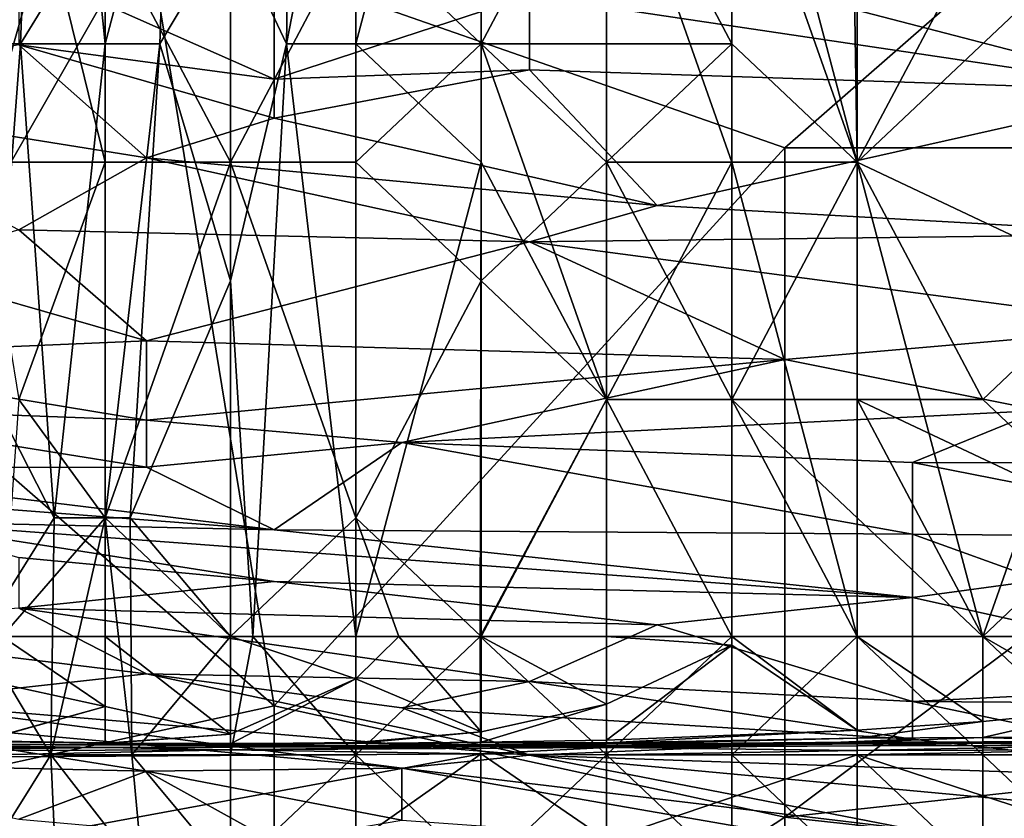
# Model space of a CAD drawing. Extents: x -1.1 to 1.1, y -0.36 to 0.36.
# Tile 123 of 256: x -0.8891 to -0.8547, y 0.1724 to 0.2004. Entities that reach past the tile are written whole.
import ezdxf

# ---------------------------------------------------------------- set-up
doc = ezdxf.new("R2010")
doc.units = 0

msp = doc.modelspace()

# ---------------------------------------------------------------- linework, layer by layer
for points in [[(-0.879794, 0.199559, 0.206778), (-0.881755, 0.203709, 0.205289), (-0.87955, 0.21616, 0.206778)], [(-0.87955, 0.21616, 0.206778), (-0.877366, 0.21201, 0.207953), (-0.879794, 0.199559, 0.206778)], [(-0.877366, 0.21201, 0.207953), (-0.872976, 0.21616, 0.209851), (-0.877366, 0.199559, 0.208114)], [(-0.872976, 0.21616, 0.209851), (-0.872976, 0.199559, 0.210004), (-0.877366, 0.199559, 0.208114)], [(-0.872976, 0.21616, 0.209851), (-0.864197, 0.21201, 0.212728), (-0.864197, 0.199559, 0.212842)], [(-0.872976, 0.21616, 0.209851), (-0.864197, 0.199559, 0.212842), (-0.872976, 0.199559, 0.210004)], [(-0.877366, 0.199559, 0.208114), (-0.879794, 0.199559, 0.206778), (-0.877366, 0.21201, 0.207953)], [(-0.859807, 0.195409, 0.214007), (-0.864197, 0.21201, 0.212728), (-0.859807, 0.207859, 0.213844)], [(-0.859807, 0.195409, 0.214007), (-0.864197, 0.199559, 0.212842), (-0.864197, 0.21201, 0.212728)], [(-0.884699, 0.203724, 0.266981), (-0.893641, 0.188099, 0.266627), (-0.902583, 0.20763, 0.266855)], [(-0.891845, 0.199559, 0.191749), (-0.891522, 0.207859, 0.191749), (-0.888807, 0.207859, 0.195506)], [(-0.889109, 0.199559, 0.195506), (-0.891845, 0.199559, 0.191749), (-0.888807, 0.207859, 0.195506)], [(-0.888807, 0.207859, 0.195506), (-0.886562, 0.203709, 0.199263), (-0.889109, 0.199559, 0.195506)], [(-0.886562, 0.203709, 0.199263), (-0.88395, 0.207859, 0.20302), (-0.886145, 0.199559, 0.200244)], [(-0.88395, 0.207859, 0.20302), (-0.884228, 0.199559, 0.20302), (-0.886145, 0.199559, 0.200244)], [(-0.84893, 0.20763, 0.267459), (-0.862343, 0.195912, 0.267143), (-0.884699, 0.203724, 0.266981)], [(-0.88395, 0.207859, 0.20302), (-0.881755, 0.203709, 0.205289), (-0.884228, 0.199559, 0.20302)], [(-0.872976, 0.199559, 0.218367), (-0.872976, 0.207859, 0.218181), (-0.877366, 0.203709, 0.216643)], [(-0.872976, 0.199559, 0.218367), (-0.868586, 0.207859, 0.219589), (-0.872976, 0.207859, 0.218181)], [(-0.872976, 0.199559, 0.218367), (-0.868586, 0.195409, 0.219843), (-0.868586, 0.207859, 0.219589)], [(-0.864197, 0.207859, 0.220872), (-0.868586, 0.207859, 0.219589), (-0.864197, 0.195409, 0.220992)], [(-0.868586, 0.207859, 0.219589), (-0.868586, 0.195409, 0.219843), (-0.864197, 0.195409, 0.220992)], [(-0.859807, 0.195409, 0.221935), (-0.860012, 0.207859, 0.221806), (-0.864197, 0.207859, 0.220872)], [(-0.864197, 0.207859, 0.220872), (-0.864197, 0.195409, 0.220992), (-0.859807, 0.195409, 0.221935)], [(-0.862343, 0.195912, 0.267143), (-0.84893, 0.20763, 0.267459), (-0.831046, 0.195912, 0.267589)], [(-0.855417, 0.203709, 0.222569), (-0.860012, 0.207859, 0.221806), (-0.859807, 0.195409, 0.221935)], [(-0.859807, 0.195409, 0.214007), (-0.859807, 0.207859, 0.213844), (-0.851028, 0.203709, 0.215365)], [(-0.88917, 0.202289, 0.5418), (-0.880228, 0.198318, 0.530081), (-0.880228, 0.205672, 0.549612)], [(-0.880228, 0.198318, 0.530081), (-0.871286, 0.201247, 0.537894), (-0.880228, 0.205672, 0.549612)], [(-0.893641, 0.188099, 0.266627), (-0.884699, 0.203724, 0.266981), (-0.880228, 0.17638, 0.266616)], [(-0.890535, 0.195409, 0.208734), (-0.886145, 0.195409, 0.212219), (-0.888172, 0.203709, 0.210535)], [(-0.888172, 0.203709, 0.210535), (-0.890535, 0.203709, 0.208407), (-0.890535, 0.195409, 0.208734)], [(-0.886562, 0.203709, 0.199263), (-0.886145, 0.199559, 0.200244), (-0.889109, 0.199559, 0.195506)], [(-0.886145, 0.195409, 0.212219), (-0.886145, 0.203709, 0.211982), (-0.888172, 0.203709, 0.210535)], [(-0.881755, 0.195409, 0.214828), (-0.877366, 0.203709, 0.216643), (-0.886145, 0.203709, 0.211982)], [(-0.886145, 0.203709, 0.211982), (-0.886145, 0.195409, 0.212219), (-0.881755, 0.195409, 0.214828)], [(-0.862343, 0.195912, 0.267143), (-0.880228, 0.17638, 0.266616), (-0.884699, 0.203724, 0.266981)], [(-0.881755, 0.191259, 0.205847), (-0.884228, 0.199559, 0.20302), (-0.881755, 0.203709, 0.205289)], [(-0.877366, 0.203709, 0.216643), (-0.881755, 0.195409, 0.214828), (-0.877366, 0.195409, 0.216889)], [(-0.881755, 0.203709, 0.205289), (-0.879794, 0.199559, 0.206778), (-0.881755, 0.191259, 0.205847)], [(-0.872976, 0.199559, 0.218367), (-0.877366, 0.203709, 0.216643), (-0.877366, 0.195409, 0.216889)], [(-0.859807, 0.195409, 0.221935), (-0.851028, 0.191259, 0.223487), (-0.855417, 0.203709, 0.222569)], [(-0.851028, 0.191259, 0.215645), (-0.859807, 0.195409, 0.214007), (-0.851028, 0.203709, 0.215365)], [(-0.842248, 0.199559, 0.224435), (-0.842248, 0.203709, 0.224385), (-0.855417, 0.203709, 0.222569)], [(-0.842248, 0.199559, 0.224435), (-0.855417, 0.203709, 0.222569), (-0.851028, 0.191259, 0.223487)], [(-0.862343, 0.201407, 0.537894), (-0.84893, 0.197917, 0.526175), (-0.835517, 0.20321, 0.5418)], [(-0.88917, 0.199524, 0.533987), (-0.880228, 0.198318, 0.530081), (-0.88917, 0.202289, 0.5418)], [(-0.84893, 0.197917, 0.526175), (-0.862343, 0.201407, 0.537894), (-0.871286, 0.201247, 0.537894)], [(-0.871286, 0.198646, 0.530081), (-0.871286, 0.201247, 0.537894), (-0.880228, 0.198318, 0.530081)], [(-0.84893, 0.197917, 0.526175), (-0.871286, 0.201247, 0.537894), (-0.871286, 0.198646, 0.530081)], [(-0.884699, 0.195561, 0.522269), (-0.88917, 0.199524, 0.533987), (-0.898112, 0.197719, 0.530081)], [(-0.890053, 0.187109, 0.195506), (-0.891845, 0.199559, 0.191749), (-0.889109, 0.199559, 0.195506)], [(-0.889109, 0.199559, 0.195506), (-0.887926, 0.182959, 0.199263), (-0.890053, 0.187109, 0.195506)], [(-0.88917, 0.199524, 0.533987), (-0.880228, 0.196954, 0.526175), (-0.880228, 0.198318, 0.530081)], [(-0.88917, 0.199524, 0.533987), (-0.884699, 0.195561, 0.522269), (-0.880228, 0.196954, 0.526175)], [(-0.887926, 0.182959, 0.199263), (-0.889109, 0.199559, 0.195506), (-0.886145, 0.199559, 0.200244)], [(-0.886145, 0.182959, 0.201894), (-0.887926, 0.182959, 0.199263), (-0.886145, 0.199559, 0.200244)], [(-0.884228, 0.199559, 0.20302), (-0.885267, 0.182959, 0.20302), (-0.886145, 0.182959, 0.201894)], [(-0.886145, 0.182959, 0.201894), (-0.886145, 0.199559, 0.200244), (-0.884228, 0.199559, 0.20302)], [(-0.884228, 0.199559, 0.20302), (-0.881755, 0.191259, 0.205847), (-0.885267, 0.182959, 0.20302)], [(-0.879794, 0.199559, 0.206778), (-0.880976, 0.178809, 0.206778), (-0.881755, 0.191259, 0.205847)], [(-0.879794, 0.199559, 0.206778), (-0.877366, 0.178809, 0.208743), (-0.880976, 0.178809, 0.206778)], [(-0.877366, 0.178809, 0.208743), (-0.879794, 0.199559, 0.206778), (-0.877366, 0.199559, 0.208114)], [(-0.872976, 0.191259, 0.218638), (-0.872976, 0.199559, 0.218367), (-0.877366, 0.195409, 0.216889)], [(-0.872976, 0.195409, 0.210093), (-0.877366, 0.199559, 0.208114), (-0.872976, 0.199559, 0.210004)], [(-0.877366, 0.178809, 0.208743), (-0.877366, 0.199559, 0.208114), (-0.872976, 0.195409, 0.210093)], [(-0.868586, 0.195409, 0.219843), (-0.872976, 0.199559, 0.218367), (-0.872976, 0.191259, 0.218638)], [(-0.868586, 0.195409, 0.211586), (-0.872976, 0.199559, 0.210004), (-0.864197, 0.199559, 0.212842)], [(-0.872976, 0.199559, 0.210004), (-0.868586, 0.195409, 0.211586), (-0.868586, 0.187109, 0.211816)], [(-0.868586, 0.187109, 0.211816), (-0.872976, 0.195409, 0.210093), (-0.872976, 0.199559, 0.210004)], [(-0.864197, 0.195409, 0.212984), (-0.868586, 0.195409, 0.211586), (-0.864197, 0.199559, 0.212842)], [(-0.864197, 0.199559, 0.212842), (-0.859807, 0.195409, 0.214007), (-0.864197, 0.195409, 0.212984)], [(-0.866815, 0.193891, 0.514456), (-0.871286, 0.198646, 0.530081), (-0.880228, 0.196954, 0.526175)], [(-0.880228, 0.198318, 0.530081), (-0.880228, 0.196954, 0.526175), (-0.871286, 0.198646, 0.530081)], [(-0.871286, 0.198646, 0.530081), (-0.866815, 0.193891, 0.514456), (-0.84893, 0.197917, 0.526175)], [(-0.866815, 0.193891, 0.514456), (-0.84893, 0.192898, 0.51055), (-0.84893, 0.197917, 0.526175)], [(-0.898112, 0.197719, 0.530081), (-0.88917, 0.193041, 0.514456), (-0.884699, 0.195561, 0.522269)], [(-0.880228, 0.196954, 0.526175), (-0.884699, 0.195561, 0.522269), (-0.866815, 0.193891, 0.514456)], [(-0.862343, 0.172474, 0.266722), (-0.880228, 0.17638, 0.266616), (-0.862343, 0.195912, 0.267143)], [(-0.862343, 0.172474, 0.266722), (-0.862343, 0.195912, 0.267143), (-0.831046, 0.195912, 0.267589)], [(-0.862343, 0.172474, 0.266722), (-0.831046, 0.195912, 0.267589), (-0.826575, 0.17638, 0.267223)], [(-0.871286, 0.192619, 0.51055), (-0.884699, 0.195561, 0.522269), (-0.88917, 0.193041, 0.514456)], [(-0.884699, 0.195561, 0.522269), (-0.871286, 0.192619, 0.51055), (-0.866815, 0.193891, 0.514456)], [(-0.889166, 0.187109, 0.210535), (-0.886145, 0.195409, 0.212219), (-0.890535, 0.195409, 0.208734)], [(-0.889166, 0.187109, 0.210535), (-0.886145, 0.182959, 0.212926), (-0.886145, 0.195409, 0.212219)], [(-0.886145, 0.182959, 0.212926), (-0.881755, 0.195409, 0.214828), (-0.886145, 0.195409, 0.212219)], [(-0.881755, 0.195409, 0.214828), (-0.886145, 0.182959, 0.212926), (-0.881755, 0.178809, 0.215509)], [(-0.877366, 0.182959, 0.217415), (-0.877366, 0.195409, 0.216889), (-0.881755, 0.195409, 0.214828)], [(-0.881755, 0.195409, 0.214828), (-0.881755, 0.178809, 0.215509), (-0.877366, 0.182959, 0.217415)], [(-0.877366, 0.182959, 0.217415), (-0.872976, 0.191259, 0.218638), (-0.877366, 0.195409, 0.216889)], [(-0.872976, 0.195409, 0.210093), (-0.873015, 0.178809, 0.210535), (-0.877366, 0.178809, 0.208743)], [(-0.872976, 0.195409, 0.210093), (-0.868586, 0.187109, 0.211816), (-0.873015, 0.178809, 0.210535)], [(-0.868586, 0.187109, 0.220164), (-0.868586, 0.195409, 0.219843), (-0.872976, 0.191259, 0.218638)], [(-0.864197, 0.187109, 0.221259), (-0.864197, 0.195409, 0.220992), (-0.868586, 0.195409, 0.219843)], [(-0.868586, 0.187109, 0.211816), (-0.868586, 0.195409, 0.211586), (-0.864197, 0.195409, 0.212984)], [(-0.868586, 0.195409, 0.219843), (-0.868586, 0.187109, 0.220164), (-0.864197, 0.187109, 0.221259)], [(-0.864197, 0.178809, 0.213466), (-0.868586, 0.187109, 0.211816), (-0.864197, 0.195409, 0.212984)], [(-0.864197, 0.187109, 0.221259), (-0.859807, 0.187109, 0.222169), (-0.859807, 0.195409, 0.221935)], [(-0.864197, 0.187109, 0.221259), (-0.859807, 0.195409, 0.221935), (-0.864197, 0.195409, 0.220992)], [(-0.864197, 0.195409, 0.212984), (-0.859807, 0.195409, 0.214007), (-0.859807, 0.178809, 0.214378)], [(-0.859807, 0.178809, 0.214378), (-0.864197, 0.178809, 0.213466), (-0.864197, 0.195409, 0.212984)], [(-0.851028, 0.191259, 0.223487), (-0.859807, 0.195409, 0.221935), (-0.855417, 0.187109, 0.222935)], [(-0.859807, 0.187109, 0.222169), (-0.855417, 0.187109, 0.222935), (-0.859807, 0.195409, 0.221935)], [(-0.855417, 0.178809, 0.215162), (-0.859807, 0.195409, 0.214007), (-0.851028, 0.191259, 0.215645)], [(-0.859807, 0.195409, 0.214007), (-0.855417, 0.178809, 0.215162), (-0.859807, 0.178809, 0.214378)], [(-0.866815, 0.193891, 0.514456), (-0.871286, 0.192619, 0.51055), (-0.84893, 0.192898, 0.51055)], [(-0.893641, 0.191724, 0.51055), (-0.884699, 0.189153, 0.498831), (-0.88917, 0.193041, 0.514456)], [(-0.88917, 0.193041, 0.514456), (-0.884699, 0.189153, 0.498831), (-0.871286, 0.192619, 0.51055)], [(-0.871286, 0.192619, 0.51055), (-0.84893, 0.18967, 0.498831), (-0.84893, 0.192898, 0.51055)], [(-0.862343, 0.188506, 0.494925), (-0.871286, 0.192619, 0.51055), (-0.884699, 0.189153, 0.498831)], [(-0.84893, 0.18967, 0.498831), (-0.871286, 0.192619, 0.51055), (-0.862343, 0.188506, 0.494925)], [(-0.884699, 0.189153, 0.498831), (-0.893641, 0.191724, 0.51055), (-0.898112, 0.188582, 0.498831)], [(-0.881755, 0.178809, 0.206257), (-0.885267, 0.182959, 0.20302), (-0.881755, 0.191259, 0.205847)], [(-0.880976, 0.178809, 0.206778), (-0.881755, 0.178809, 0.206257), (-0.881755, 0.191259, 0.205847)], [(-0.872976, 0.191259, 0.218638), (-0.877366, 0.182959, 0.217415), (-0.872976, 0.178809, 0.219218)], [(-0.868586, 0.187109, 0.220164), (-0.872976, 0.191259, 0.218638), (-0.872976, 0.178809, 0.219218)], [(-0.851028, 0.182959, 0.223768), (-0.851028, 0.191259, 0.223487), (-0.855417, 0.187109, 0.222935)], [(-0.851028, 0.178809, 0.215914), (-0.855417, 0.178809, 0.215162), (-0.851028, 0.191259, 0.215645)], [(-0.862343, 0.188506, 0.494925), (-0.853401, 0.186713, 0.487112), (-0.84893, 0.18967, 0.498831)], [(-0.884699, 0.186377, 0.487112), (-0.884699, 0.189153, 0.498831), (-0.898112, 0.188582, 0.498831)], [(-0.884699, 0.189153, 0.498831), (-0.884699, 0.186377, 0.487112), (-0.862343, 0.188506, 0.494925)], [(-0.898112, 0.188582, 0.498831), (-0.898112, 0.186882, 0.491019), (-0.884699, 0.186377, 0.487112)], [(-0.862343, 0.188506, 0.494925), (-0.884699, 0.186377, 0.487112), (-0.875757, 0.185597, 0.483206)], [(-0.862343, 0.188506, 0.494925), (-0.875757, 0.185597, 0.483206), (-0.853401, 0.186713, 0.487112)], [(-0.880228, 0.17638, 0.266616), (-0.898112, 0.172474, 0.266419), (-0.893641, 0.188099, 0.266627)], [(-0.884699, 0.184739, 0.4793), (-0.898112, 0.186882, 0.491019), (-0.898112, 0.184726, 0.4793)], [(-0.898112, 0.186882, 0.491019), (-0.884699, 0.184739, 0.4793), (-0.884699, 0.186377, 0.487112)], [(-0.887926, 0.182959, 0.199263), (-0.890535, 0.178809, 0.195411), (-0.890053, 0.187109, 0.195506)], [(-0.889746, 0.178809, 0.210535), (-0.886145, 0.182959, 0.212926), (-0.889166, 0.187109, 0.210535)], [(-0.864197, 0.178809, 0.213466), (-0.873015, 0.178809, 0.210535), (-0.868586, 0.187109, 0.211816)], [(-0.872976, 0.178809, 0.219218), (-0.868586, 0.178809, 0.220578), (-0.868586, 0.187109, 0.220164)], [(-0.864197, 0.178809, 0.221694), (-0.864197, 0.187109, 0.221259), (-0.868586, 0.187109, 0.220164)], [(-0.868586, 0.187109, 0.220164), (-0.868586, 0.178809, 0.220578), (-0.864197, 0.178809, 0.221694)], [(-0.859807, 0.187109, 0.222169), (-0.864197, 0.187109, 0.221259), (-0.855417, 0.178809, 0.223394)], [(-0.859807, 0.178809, 0.22269), (-0.855417, 0.178809, 0.223394), (-0.864197, 0.187109, 0.221259)], [(-0.864197, 0.178809, 0.221694), (-0.859807, 0.178809, 0.22269), (-0.864197, 0.187109, 0.221259)], [(-0.851028, 0.182959, 0.223768), (-0.855417, 0.187109, 0.222935), (-0.859807, 0.187109, 0.222169)], [(-0.851028, 0.182959, 0.223768), (-0.859807, 0.187109, 0.222169), (-0.855417, 0.178809, 0.223394)], [(-0.857872, 0.184893, 0.4793), (-0.853401, 0.186713, 0.487112), (-0.875757, 0.185597, 0.483206)], [(-0.853401, 0.186713, 0.487112), (-0.857872, 0.184893, 0.4793), (-0.826575, 0.184813, 0.4793)], [(-0.875757, 0.185597, 0.483206), (-0.884699, 0.186377, 0.487112), (-0.884699, 0.184739, 0.4793)], [(-0.884699, 0.184739, 0.4793), (-0.880228, 0.182539, 0.467581), (-0.875757, 0.185597, 0.483206)], [(-0.857872, 0.182386, 0.467581), (-0.875757, 0.185597, 0.483206), (-0.880228, 0.182539, 0.467581)], [(-0.875757, 0.185597, 0.483206), (-0.857872, 0.182386, 0.467581), (-0.857872, 0.184893, 0.4793)], [(-0.857872, 0.184893, 0.4793), (-0.857872, 0.182386, 0.467581), (-0.844459, 0.18226, 0.467581)], [(-0.857872, 0.184893, 0.4793), (-0.844459, 0.18226, 0.467581), (-0.826575, 0.184813, 0.4793)], [(-0.898112, 0.184726, 0.4793), (-0.902583, 0.184251, 0.475394), (-0.880228, 0.182539, 0.467581)], [(-0.898112, 0.184726, 0.4793), (-0.880228, 0.182539, 0.467581), (-0.884699, 0.184739, 0.4793)], [(-0.880228, 0.182539, 0.467581), (-0.902583, 0.184251, 0.475394), (-0.893641, 0.18283, 0.467581)], [(-0.857872, 0.180168, 0.455862), (-0.893641, 0.18283, 0.467581), (-0.880228, 0.180732, 0.455862)], [(-0.880228, 0.182539, 0.467581), (-0.893641, 0.18283, 0.467581), (-0.857872, 0.180168, 0.455862)], [(-0.893641, 0.18283, 0.467581), (-0.88917, 0.181569, 0.459769), (-0.880228, 0.180732, 0.455862)], [(-0.888051, 0.174659, 0.199263), (-0.890535, 0.178809, 0.195411), (-0.887926, 0.182959, 0.199263)], [(-0.886145, 0.182959, 0.212926), (-0.889746, 0.178809, 0.210535), (-0.886145, 0.178809, 0.213072)], [(-0.887926, 0.182959, 0.199263), (-0.886145, 0.182959, 0.201894), (-0.888051, 0.174659, 0.199263)], [(-0.886145, 0.182959, 0.201894), (-0.885206, 0.174659, 0.20302), (-0.888051, 0.174659, 0.199263)], [(-0.885206, 0.174659, 0.20302), (-0.886145, 0.182959, 0.201894), (-0.885267, 0.182959, 0.20302)], [(-0.886145, 0.178809, 0.213072), (-0.881755, 0.178809, 0.215509), (-0.886145, 0.182959, 0.212926)], [(-0.885267, 0.182959, 0.20302), (-0.881755, 0.178809, 0.206257), (-0.885206, 0.174659, 0.20302)], [(-0.875861, 0.178809, 0.218049), (-0.877366, 0.182959, 0.217415), (-0.881755, 0.178809, 0.215509)], [(-0.875861, 0.178809, 0.218049), (-0.872976, 0.178809, 0.219218), (-0.877366, 0.182959, 0.217415)], [(-0.851028, 0.178809, 0.224087), (-0.851028, 0.182959, 0.223768), (-0.855417, 0.178809, 0.223394)], [(-0.857872, 0.180168, 0.455862), (-0.857872, 0.182386, 0.467581), (-0.880228, 0.182539, 0.467581)], [(-0.857872, 0.182386, 0.467581), (-0.853401, 0.180778, 0.459769), (-0.844459, 0.18226, 0.467581)], [(-0.853401, 0.180778, 0.459769), (-0.857872, 0.182386, 0.467581), (-0.857872, 0.180168, 0.455862)], [(-0.88917, 0.179797, 0.444144), (-0.880228, 0.180732, 0.455862), (-0.88917, 0.181569, 0.459769)], [(-0.880228, 0.180732, 0.455862), (-0.88917, 0.179797, 0.444144), (-0.866815, 0.179218, 0.44805)], [(-0.880228, 0.180732, 0.455862), (-0.866815, 0.179218, 0.44805), (-0.857872, 0.180168, 0.455862)], [(-0.857872, 0.180168, 0.455862), (-0.844459, 0.177193, 0.440237), (-0.853401, 0.180778, 0.459769)], [(-0.866815, 0.179218, 0.44805), (-0.857872, 0.176525, 0.432425), (-0.857872, 0.180168, 0.455862)], [(-0.844459, 0.177193, 0.440237), (-0.857872, 0.180168, 0.455862), (-0.857872, 0.176525, 0.432425)], [(-0.898112, 0.179126, 0.432425), (-0.884699, 0.177503, 0.428519), (-0.88917, 0.179797, 0.444144)], [(-0.871286, 0.177229, 0.432425), (-0.866815, 0.179218, 0.44805), (-0.88917, 0.179797, 0.444144)], [(-0.871286, 0.177229, 0.432425), (-0.88917, 0.179797, 0.444144), (-0.884699, 0.177503, 0.428519)], [(-0.898112, 0.179126, 0.432425), (-0.893641, 0.1765, 0.4168), (-0.884699, 0.177503, 0.428519)], [(-0.871286, 0.177229, 0.432425), (-0.857872, 0.176525, 0.432425), (-0.866815, 0.179218, 0.44805)], [(-0.890535, 0.178809, 0.195411), (-0.888051, 0.174659, 0.199263), (-0.890644, 0.170509, 0.195506)], [(-0.886145, 0.176348, 0.214292), (-0.889746, 0.178809, 0.210535), (-0.890535, 0.177311, 0.210535)], [(-0.886145, 0.176348, 0.214292), (-0.886145, 0.178809, 0.213072), (-0.889746, 0.178809, 0.210535)], [(-0.881755, 0.175381, 0.218049), (-0.886145, 0.178809, 0.213072), (-0.886145, 0.176348, 0.214292)], [(-0.881755, 0.178809, 0.215509), (-0.886145, 0.178809, 0.213072), (-0.881755, 0.175381, 0.218049)], [(-0.881755, 0.174659, 0.206214), (-0.885206, 0.174659, 0.20302), (-0.881755, 0.178809, 0.206257)], [(-0.881755, 0.178809, 0.206257), (-0.880976, 0.178809, 0.206778), (-0.881755, 0.174659, 0.206214)], [(-0.877366, 0.17732, 0.218049), (-0.875861, 0.178809, 0.218049), (-0.881755, 0.178809, 0.215509)], [(-0.877366, 0.17732, 0.218049), (-0.881755, 0.178809, 0.215509), (-0.881755, 0.175381, 0.218049)], [(-0.880976, 0.178809, 0.206778), (-0.877366, 0.174659, 0.208767), (-0.881755, 0.174659, 0.206214)], [(-0.877366, 0.174659, 0.208767), (-0.880976, 0.178809, 0.206778), (-0.877366, 0.178809, 0.208743)], [(-0.872976, 0.175462, 0.221806), (-0.875861, 0.178809, 0.218049), (-0.877366, 0.17732, 0.218049)], [(-0.872976, 0.170509, 0.210477), (-0.877366, 0.174659, 0.208767), (-0.873015, 0.178809, 0.210535)], [(-0.877366, 0.174659, 0.208767), (-0.877366, 0.178809, 0.208743), (-0.873015, 0.178809, 0.210535)], [(-0.872976, 0.178809, 0.219218), (-0.875861, 0.178809, 0.218049), (-0.872976, 0.175462, 0.221806)], [(-0.868586, 0.174659, 0.212083), (-0.873015, 0.178809, 0.210535), (-0.864197, 0.178809, 0.213466)], [(-0.872976, 0.170509, 0.210477), (-0.873015, 0.178809, 0.210535), (-0.868586, 0.174659, 0.212083)], [(-0.868586, 0.176432, 0.221806), (-0.868586, 0.178809, 0.220578), (-0.872976, 0.178809, 0.219218)], [(-0.868586, 0.176432, 0.221806), (-0.872976, 0.178809, 0.219218), (-0.872976, 0.175462, 0.221806)], [(-0.864197, 0.178503, 0.221806), (-0.868586, 0.178809, 0.220578), (-0.868586, 0.176432, 0.221806)], [(-0.868586, 0.174659, 0.212083), (-0.864197, 0.178809, 0.213466), (-0.864197, 0.174659, 0.213437)], [(-0.868586, 0.178809, 0.220578), (-0.864197, 0.178503, 0.221806), (-0.864197, 0.178809, 0.221694)], [(-0.859807, 0.175529, 0.225563), (-0.864197, 0.178809, 0.221694), (-0.864197, 0.178503, 0.221806)], [(-0.859807, 0.178809, 0.22269), (-0.864197, 0.178809, 0.221694), (-0.859807, 0.175529, 0.225563)], [(-0.864197, 0.174659, 0.213437), (-0.859807, 0.178809, 0.214378), (-0.859807, 0.174659, 0.214356)], [(-0.864197, 0.178809, 0.213466), (-0.859807, 0.178809, 0.214378), (-0.864197, 0.174659, 0.213437)], [(-0.859807, 0.178809, 0.22269), (-0.855417, 0.175828, 0.225563), (-0.855417, 0.178809, 0.223394)], [(-0.855417, 0.175828, 0.225563), (-0.859807, 0.178809, 0.22269), (-0.859807, 0.175529, 0.225563)], [(-0.859807, 0.178809, 0.214378), (-0.855417, 0.178809, 0.215162), (-0.855417, 0.174659, 0.215118)], [(-0.859807, 0.174659, 0.214356), (-0.859807, 0.178809, 0.214378), (-0.855417, 0.174659, 0.215118)], [(-0.851028, 0.176275, 0.225563), (-0.851028, 0.178809, 0.224087), (-0.855417, 0.178809, 0.223394)], [(-0.851028, 0.176275, 0.225563), (-0.855417, 0.178809, 0.223394), (-0.855417, 0.175828, 0.225563)], [(-0.855417, 0.178809, 0.215162), (-0.851028, 0.178809, 0.215914), (-0.851028, 0.174659, 0.215694)], [(-0.855417, 0.174659, 0.215118), (-0.855417, 0.178809, 0.215162), (-0.851028, 0.174659, 0.215694)], [(-0.859807, 0.175529, 0.225563), (-0.864197, 0.178503, 0.221806), (-0.868586, 0.175173, 0.225563)], [(-0.868586, 0.175173, 0.225563), (-0.864197, 0.178503, 0.221806), (-0.868586, 0.176432, 0.221806)], [(-0.884699, 0.177503, 0.428519), (-0.893641, 0.1765, 0.4168), (-0.871286, 0.174648, 0.4168)], [(-0.890535, 0.177311, 0.210535), (-0.890535, 0.175144, 0.214292), (-0.886145, 0.176348, 0.214292)], [(-0.875757, 0.176309, 0.424612), (-0.871286, 0.177229, 0.432425), (-0.884699, 0.177503, 0.428519)], [(-0.884699, 0.177503, 0.428519), (-0.871286, 0.174648, 0.4168), (-0.875757, 0.176309, 0.424612)], [(-0.877366, 0.175094, 0.221806), (-0.877366, 0.17732, 0.218049), (-0.881755, 0.175044, 0.221806)], [(-0.881755, 0.175044, 0.221806), (-0.877366, 0.17732, 0.218049), (-0.881755, 0.175381, 0.218049)], [(-0.872976, 0.175462, 0.221806), (-0.877366, 0.17732, 0.218049), (-0.877366, 0.175094, 0.221806)], [(-0.871286, 0.177229, 0.432425), (-0.875757, 0.176309, 0.424612), (-0.857872, 0.175215, 0.424612)], [(-0.871286, 0.177229, 0.432425), (-0.857872, 0.175215, 0.424612), (-0.857872, 0.176525, 0.432425)], [(-0.844459, 0.177193, 0.440237), (-0.857872, 0.176525, 0.432425), (-0.835517, 0.17638, 0.437503)], [(-0.875757, 0.174195, 0.412894), (-0.893641, 0.1765, 0.4168), (-0.898112, 0.176208, 0.412894)], [(-0.898112, 0.172474, 0.266419), (-0.880228, 0.17638, 0.266616), (-0.880228, 0.160755, 0.266335)], [(-0.898112, 0.176208, 0.412894), (-0.884699, 0.174092, 0.408987), (-0.875757, 0.174195, 0.412894)], [(-0.898112, 0.176208, 0.412894), (-0.898112, 0.174389, 0.405081), (-0.884699, 0.174092, 0.408987)], [(-0.893641, 0.1765, 0.4168), (-0.875757, 0.174195, 0.412894), (-0.871286, 0.174648, 0.4168)], [(-0.886145, 0.17507, 0.218049), (-0.886145, 0.176348, 0.214292), (-0.890535, 0.175127, 0.218049)], [(-0.886145, 0.176348, 0.214292), (-0.890535, 0.175144, 0.214292), (-0.890535, 0.175127, 0.218049)], [(-0.886145, 0.176348, 0.214292), (-0.886145, 0.17507, 0.218049), (-0.881755, 0.175381, 0.218049)], [(-0.862343, 0.172474, 0.266722), (-0.880228, 0.160755, 0.266335), (-0.880228, 0.17638, 0.266616)], [(-0.857872, 0.175215, 0.424612), (-0.875757, 0.176309, 0.424612), (-0.871286, 0.174648, 0.4168)], [(-0.872976, 0.1751, 0.225563), (-0.868586, 0.175173, 0.225563), (-0.868586, 0.176432, 0.221806)], [(-0.872976, 0.1751, 0.225563), (-0.868586, 0.176432, 0.221806), (-0.872976, 0.175462, 0.221806)], [(-0.826575, 0.17638, 0.267223), (-0.826575, 0.168568, 0.267001), (-0.862343, 0.172474, 0.266722)], [(-0.857872, 0.176525, 0.432425), (-0.844459, 0.173713, 0.420706), (-0.835517, 0.17638, 0.437503)], [(-0.857872, 0.176525, 0.432425), (-0.857872, 0.175215, 0.424612), (-0.844459, 0.173713, 0.420706)], [(-0.855417, 0.175268, 0.22932), (-0.851028, 0.175266, 0.22932), (-0.851028, 0.176275, 0.225563)], [(-0.855417, 0.175828, 0.225563), (-0.855417, 0.175268, 0.22932), (-0.851028, 0.176275, 0.225563)], [(-0.859807, 0.175249, 0.22932), (-0.859807, 0.175529, 0.225563), (-0.868586, 0.175077, 0.22932)], [(-0.868586, 0.175077, 0.22932), (-0.859807, 0.175529, 0.225563), (-0.868586, 0.175173, 0.225563)], [(-0.855417, 0.175268, 0.22932), (-0.855417, 0.175828, 0.225563), (-0.859807, 0.175249, 0.22932)], [(-0.859807, 0.175529, 0.225563), (-0.859807, 0.175249, 0.22932), (-0.855417, 0.175828, 0.225563)], [(-0.886145, 0.17507, 0.218049), (-0.890535, 0.175127, 0.218049), (-0.894924, 0.175226, 0.221806)], [(-0.894924, 0.175226, 0.221806), (-0.894924, 0.17503, 0.240592), (-0.881755, 0.175012, 0.233077)], [(-0.886145, 0.175062, 0.221806), (-0.894924, 0.175226, 0.221806), (-0.881755, 0.175012, 0.233077)], [(-0.886145, 0.175062, 0.221806), (-0.886145, 0.17507, 0.218049), (-0.894924, 0.175226, 0.221806)], [(-0.881755, 0.175044, 0.221806), (-0.881755, 0.175381, 0.218049), (-0.886145, 0.175062, 0.221806)], [(-0.881755, 0.175381, 0.218049), (-0.886145, 0.17507, 0.218049), (-0.886145, 0.175062, 0.221806)], [(-0.872976, 0.1751, 0.225563), (-0.872976, 0.175462, 0.221806), (-0.877366, 0.175055, 0.225563)], [(-0.877366, 0.175055, 0.225563), (-0.872976, 0.175462, 0.221806), (-0.877366, 0.175094, 0.221806)], [(-0.868586, 0.175077, 0.22932), (-0.868586, 0.175173, 0.225563), (-0.872976, 0.1751, 0.225563)], [(-0.857872, 0.175215, 0.424612), (-0.871286, 0.174648, 0.4168), (-0.844459, 0.173713, 0.420706)], [(-0.868586, 0.175036, 0.244349), (-0.859807, 0.175104, 0.240592), (-0.859807, 0.175249, 0.22932)], [(-0.868586, 0.175036, 0.244349), (-0.859807, 0.175249, 0.22932), (-0.868586, 0.175077, 0.22932)], [(-0.859807, 0.175104, 0.240592), (-0.855417, 0.175268, 0.22932), (-0.859807, 0.175249, 0.22932)], [(-0.855417, 0.175268, 0.22932), (-0.859807, 0.175104, 0.240592), (-0.851028, 0.17513, 0.233077)], [(-0.855417, 0.175268, 0.22932), (-0.851028, 0.17513, 0.233077), (-0.851028, 0.175266, 0.22932)], [(-0.908093, 0.17496, 0.248106), (-0.886145, 0.174917, 0.251863), (-0.894924, 0.17503, 0.240592)], [(-0.886145, 0.174917, 0.251863), (-0.908093, 0.17496, 0.248106), (-0.894924, 0.174803, 0.25562)], [(-0.877366, 0.174982, 0.244349), (-0.894924, 0.17503, 0.240592), (-0.886145, 0.174917, 0.251863)], [(-0.877366, 0.174982, 0.244349), (-0.881755, 0.175012, 0.233077), (-0.894924, 0.17503, 0.240592)], [(-0.886145, 0.174917, 0.251863), (-0.894924, 0.174803, 0.25562), (-0.881755, 0.174832, 0.25562)], [(-0.881755, 0.174832, 0.25562), (-0.894924, 0.174803, 0.25562), (-0.894924, 0.174556, 0.259377)], [(-0.881755, 0.174832, 0.25562), (-0.894924, 0.174556, 0.259377), (-0.872976, 0.174698, 0.259377)], [(-0.877366, 0.175055, 0.225563), (-0.881755, 0.175044, 0.221806), (-0.886145, 0.175062, 0.221806)], [(-0.886145, 0.175062, 0.221806), (-0.881755, 0.175012, 0.233077), (-0.877366, 0.175055, 0.225563)], [(-0.877366, 0.174982, 0.244349), (-0.886145, 0.174917, 0.251863), (-0.872976, 0.174955, 0.248106)], [(-0.872976, 0.174955, 0.248106), (-0.886145, 0.174917, 0.251863), (-0.881755, 0.174832, 0.25562)], [(-0.872976, 0.1751, 0.225563), (-0.881755, 0.175012, 0.233077), (-0.877366, 0.174982, 0.244349)], [(-0.881755, 0.175012, 0.233077), (-0.872976, 0.1751, 0.225563), (-0.877366, 0.175055, 0.225563)], [(-0.877366, 0.175055, 0.225563), (-0.877366, 0.175094, 0.221806), (-0.881755, 0.175044, 0.221806)], [(-0.881755, 0.174832, 0.25562), (-0.868586, 0.174914, 0.25562), (-0.872976, 0.174955, 0.248106)], [(-0.868586, 0.174914, 0.25562), (-0.881755, 0.174832, 0.25562), (-0.872976, 0.174698, 0.259377)], [(-0.872976, 0.1751, 0.225563), (-0.877366, 0.174982, 0.244349), (-0.868586, 0.175077, 0.22932)], [(-0.868586, 0.175077, 0.22932), (-0.877366, 0.174982, 0.244349), (-0.868586, 0.175036, 0.244349)], [(-0.868586, 0.175036, 0.244349), (-0.877366, 0.174982, 0.244349), (-0.872976, 0.174955, 0.248106)], [(-0.859807, 0.174974, 0.25562), (-0.855417, 0.175067, 0.244349), (-0.872976, 0.174955, 0.248106)], [(-0.868586, 0.175036, 0.244349), (-0.872976, 0.174955, 0.248106), (-0.855417, 0.175067, 0.244349)], [(-0.859807, 0.174974, 0.25562), (-0.872976, 0.174955, 0.248106), (-0.868586, 0.174914, 0.25562)], [(-0.868586, 0.174659, 0.259656), (-0.868586, 0.174914, 0.25562), (-0.872976, 0.174698, 0.259377)], [(-0.859807, 0.175104, 0.240592), (-0.868586, 0.175036, 0.244349), (-0.855417, 0.175067, 0.244349)], [(-0.868586, 0.174914, 0.25562), (-0.859807, 0.174818, 0.259377), (-0.859807, 0.174974, 0.25562)], [(-0.868586, 0.174914, 0.25562), (-0.868586, 0.174659, 0.259656), (-0.859807, 0.174818, 0.259377)], [(-0.868586, 0.174659, 0.259656), (-0.859807, 0.174659, 0.259779), (-0.859807, 0.174818, 0.259377)], [(-0.855417, 0.175067, 0.244349), (-0.851028, 0.17513, 0.233077), (-0.859807, 0.175104, 0.240592)], [(-0.859807, 0.174974, 0.25562), (-0.851028, 0.175001, 0.251863), (-0.855417, 0.175067, 0.244349)], [(-0.851028, 0.17499, 0.25562), (-0.851028, 0.175001, 0.251863), (-0.859807, 0.174974, 0.25562)], [(-0.851028, 0.17499, 0.25562), (-0.859807, 0.174974, 0.25562), (-0.859807, 0.174818, 0.259377)], [(-0.859807, 0.174818, 0.259377), (-0.851028, 0.174841, 0.259377), (-0.851028, 0.17499, 0.25562)], [(-0.851028, 0.174841, 0.259377), (-0.859807, 0.174818, 0.259377), (-0.859807, 0.174659, 0.259779)], [(-0.859807, 0.174659, 0.259779), (-0.851028, 0.174659, 0.259826), (-0.851028, 0.174841, 0.259377)], [(-0.855417, 0.175067, 0.244349), (-0.851028, 0.174991, 0.244349), (-0.851028, 0.17513, 0.233077)], [(-0.851028, 0.174991, 0.244349), (-0.855417, 0.175067, 0.244349), (-0.851028, 0.175001, 0.251863)], [(-0.894924, 0.174556, 0.259377), (-0.890535, 0.171468, 0.263134), (-0.872976, 0.174698, 0.259377)], [(-0.888051, 0.174659, 0.199263), (-0.887864, 0.170509, 0.199263), (-0.890644, 0.170509, 0.195506)], [(-0.890535, 0.171468, 0.263134), (-0.877366, 0.1716, 0.263134), (-0.872976, 0.174698, 0.259377)], [(-0.88483, 0.170509, 0.20302), (-0.888051, 0.174659, 0.199263), (-0.885206, 0.174659, 0.20302)], [(-0.88483, 0.170509, 0.20302), (-0.887864, 0.170509, 0.199263), (-0.888051, 0.174659, 0.199263)], [(-0.881755, 0.170509, 0.205831), (-0.885206, 0.174659, 0.20302), (-0.881755, 0.174659, 0.206214)], [(-0.885206, 0.174659, 0.20302), (-0.881755, 0.170509, 0.205831), (-0.88483, 0.170509, 0.20302)], [(-0.881755, 0.170509, 0.205831), (-0.881755, 0.174659, 0.206214), (-0.877366, 0.174659, 0.208767)], [(-0.877366, 0.170509, 0.208521), (-0.881755, 0.170509, 0.205831), (-0.877366, 0.174659, 0.208767)], [(-0.877366, 0.1716, 0.263134), (-0.868586, 0.17169, 0.263134), (-0.872976, 0.174698, 0.259377)], [(-0.877366, 0.170509, 0.208521), (-0.877366, 0.174659, 0.208767), (-0.872976, 0.170509, 0.210477)], [(-0.871286, 0.174648, 0.4168), (-0.875757, 0.174195, 0.412894), (-0.857872, 0.172047, 0.408987)], [(-0.872976, 0.174698, 0.259377), (-0.868586, 0.17169, 0.263134), (-0.868586, 0.174659, 0.259656)], [(-0.868586, 0.170509, 0.211897), (-0.872976, 0.170509, 0.210477), (-0.868586, 0.174659, 0.212083)], [(-0.871286, 0.174648, 0.4168), (-0.839988, 0.171746, 0.412894), (-0.844459, 0.173713, 0.420706)], [(-0.871286, 0.174648, 0.4168), (-0.857872, 0.172047, 0.408987), (-0.839988, 0.171746, 0.412894)], [(-0.859807, 0.174659, 0.259779), (-0.868586, 0.17169, 0.263134), (-0.851028, 0.171803, 0.263134)], [(-0.868586, 0.174659, 0.259656), (-0.868586, 0.17169, 0.263134), (-0.859807, 0.174659, 0.259779)], [(-0.864197, 0.170509, 0.213194), (-0.868586, 0.174659, 0.212083), (-0.864197, 0.174659, 0.213437)], [(-0.868586, 0.170509, 0.211897), (-0.868586, 0.174659, 0.212083), (-0.864197, 0.170509, 0.213194)], [(-0.864197, 0.174659, 0.213437), (-0.859807, 0.170509, 0.214104), (-0.864197, 0.170509, 0.213194)], [(-0.859807, 0.170509, 0.214104), (-0.864197, 0.174659, 0.213437), (-0.859807, 0.174659, 0.214356)], [(-0.859807, 0.174659, 0.214356), (-0.855417, 0.174659, 0.215118), (-0.855417, 0.170509, 0.214703)], [(-0.859807, 0.174659, 0.214356), (-0.855417, 0.170509, 0.214703), (-0.859807, 0.170509, 0.214104)], [(-0.859807, 0.174659, 0.259779), (-0.851028, 0.171803, 0.263134), (-0.851028, 0.174659, 0.259826)], [(-0.855417, 0.174659, 0.215118), (-0.851028, 0.174659, 0.215694), (-0.851028, 0.170509, 0.215182)], [(-0.855417, 0.170509, 0.214703), (-0.855417, 0.174659, 0.215118), (-0.851028, 0.170509, 0.215182)], [(-0.898112, 0.174389, 0.405081), (-0.88917, 0.172403, 0.401175), (-0.884699, 0.174092, 0.408987)], [(-0.875757, 0.17237, 0.405081), (-0.875757, 0.174195, 0.412894), (-0.884699, 0.174092, 0.408987)], [(-0.875757, 0.174195, 0.412894), (-0.857872, 0.171091, 0.405081), (-0.857872, 0.172047, 0.408987)], [(-0.857872, 0.171091, 0.405081), (-0.875757, 0.174195, 0.412894), (-0.875757, 0.17237, 0.405081)], [(-0.88917, 0.172403, 0.401175), (-0.880228, 0.171617, 0.401175), (-0.884699, 0.174092, 0.408987)], [(-0.884699, 0.174092, 0.408987), (-0.880228, 0.171617, 0.401175), (-0.875757, 0.17237, 0.405081)], [(-0.880228, 0.160755, 0.266335), (-0.902583, 0.149037, 0.265973), (-0.898112, 0.172474, 0.266419)], [(-0.880228, 0.160755, 0.266335), (-0.862343, 0.172474, 0.266722), (-0.862343, 0.156849, 0.266335)], [(-0.826575, 0.168568, 0.267001), (-0.862343, 0.156849, 0.266335), (-0.862343, 0.172474, 0.266722)]]:
    msp.add_3dface(points)

doc.saveas('drawing.dxf')
